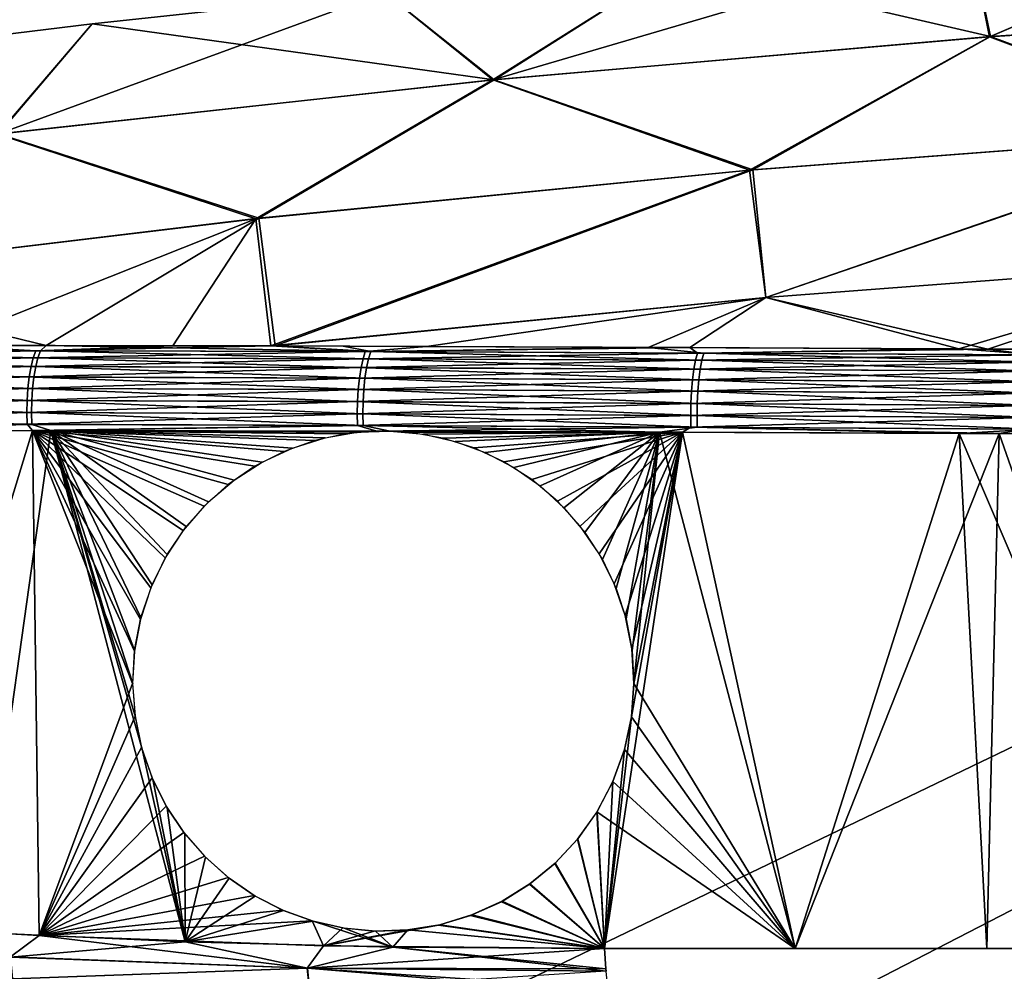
# Model space of a CAD drawing. Header units: millimetres. Extents: x -101 to 102, y -40 to 284.
# Tile 65 of 183: x -45 to -29, y 65 to 80. Entities that reach past the tile are written whole.
import ezdxf

# ---------------------------------------------------------------- set-up
doc = ezdxf.new("R2010")
doc.units = ezdxf.units.MM
doc.header["$LTSCALE"] = 65.185185
for name, color, linetype in [('100', 7, 'CONTINUOUS'), ('103', 7, 'CONTINUOUS'), ('104', 7, 'CONTINUOUS'), ('14', 7, 'CONTINUOUS'), ('79', 7, 'CONTINUOUS'), ('89', 7, 'CONTINUOUS'), ('91', 7, 'CONTINUOUS'), ('92', 7, 'CONTINUOUS'), ('94', 7, 'CONTINUOUS'), ('99', 7, 'CONTINUOUS')]:
    doc.layers.add(name, color=color, linetype=linetype)

msp = doc.modelspace()

# ---------------------------------------------------------------- linework, layer by layer
at = {"layer": '100', "color": 7, "linetype": 'Continuous'}
for points in [[(-42.203, 65.091, 50.427), (-45.595, 65.246, 49.521), (-45.094, 64.841, 49.525), (-42.203, 65.091, 50.427)], [(-40.177, 64.654, 50.807), (-42.203, 65.091, 50.427), (-45.094, 64.841, 49.525), (-40.177, 64.654, 50.807)], [(-38.76, 65.004, 51.286), (-42.203, 65.091, 50.427), (-40.177, 64.654, 50.807), (-38.76, 65.004, 51.286)], [(-35.228, 64.605, 51.972), (-38.76, 65.004, 51.286), (-40.177, 64.654, 50.807), (-35.228, 64.605, 51.972)], [(-35.257, 64.983, 52.098), (-38.76, 65.004, 51.286), (-35.232, 64.643, 51.987), (-35.257, 64.983, 52.098)], [(-35.232, 64.643, 51.987), (-38.76, 65.004, 51.286), (-35.228, 64.605, 51.972), (-35.232, 64.643, 51.987)], [(-40.177, 64.654, 50.807), (-45.094, 64.841, 49.525), (-45.059, 64.48, 49.347), (-40.177, 64.654, 50.807)], [(-40.14, 64.293, 50.631), (-40.177, 64.654, 50.807), (-45.059, 64.48, 49.347), (-40.14, 64.293, 50.631)], [(-35.228, 64.605, 51.972), (-40.177, 64.654, 50.807), (-35.199, 64.319, 51.838), (-35.228, 64.605, 51.972)], [(-35.199, 64.319, 51.838), (-40.177, 64.654, 50.807), (-35.189, 64.243, 51.796), (-35.199, 64.319, 51.838)], [(-35.189, 64.243, 51.796), (-40.177, 64.654, 50.807), (-40.14, 64.293, 50.631), (-35.189, 64.243, 51.796)]]:
    msp.add_3dface(points, dxfattribs=at)
at = {"layer": '103', "color": 7, "linetype": 'Continuous'}
for points in [[(-44.639, 74.764, 51.74), (-50.014, 74.882, 49.955), (-50.061, 74.766, 50.103), (-44.639, 74.764, 51.74)], [(-44.597, 74.882, 51.591), (-49.515, 74.969, 49.942), (-50.014, 74.882, 49.955), (-44.597, 74.882, 51.591)], [(-44.597, 74.882, 51.591), (-50.014, 74.882, 49.955), (-44.639, 74.764, 51.74), (-44.597, 74.882, 51.591)], [(-44.504, 74.969, 51.45), (-49.515, 74.969, 49.942), (-44.597, 74.882, 51.591), (-44.504, 74.969, 51.45)], [(-39.164, 74.748, 53.185), (-44.597, 74.882, 51.591), (-44.639, 74.764, 51.74), (-39.164, 74.748, 53.185)], [(-39.127, 74.867, 53.036), (-44.504, 74.969, 51.45), (-44.597, 74.882, 51.591), (-39.127, 74.867, 53.036)], [(-39.127, 74.867, 53.036), (-44.597, 74.882, 51.591), (-39.164, 74.748, 53.185), (-39.127, 74.867, 53.036)], [(-40.709, 74.96, 52.473), (-44.504, 74.969, 51.45), (-39.127, 74.867, 53.036), (-40.709, 74.96, 52.473)], [(-39.584, 74.957, 52.757), (-40.709, 74.96, 52.473), (-39.127, 74.867, 53.036), (-39.584, 74.957, 52.757)], [(-34.531, 74.937, 53.929), (-39.584, 74.957, 52.757), (-39.127, 74.867, 53.036), (-34.531, 74.937, 53.929)], [(-33.641, 74.723, 54.437), (-39.127, 74.867, 53.036), (-39.164, 74.748, 53.185), (-33.641, 74.723, 54.437)], [(-33.61, 74.843, 54.288), (-34.531, 74.937, 53.929), (-39.127, 74.867, 53.036), (-33.61, 74.843, 54.288)], [(-33.61, 74.843, 54.288), (-39.127, 74.867, 53.036), (-33.641, 74.723, 54.437), (-33.61, 74.843, 54.288)], [(-29.389, 74.912, 54.947), (-34.531, 74.937, 53.929), (-33.61, 74.843, 54.288), (-29.389, 74.912, 54.947)], [(-28.053, 74.814, 55.347), (-29.389, 74.912, 54.947), (-33.61, 74.843, 54.288), (-28.053, 74.814, 55.347)], [(-23.987, 74.883, 55.836), (-29.389, 74.912, 54.947), (-28.053, 74.814, 55.347), (-23.987, 74.883, 55.836)], [(-44.677, 74.618, 51.873), (-50.061, 74.766, 50.103), (-50.103, 74.621, 50.236), (-44.677, 74.618, 51.873)], [(-44.639, 74.764, 51.74), (-50.061, 74.766, 50.103), (-44.677, 74.618, 51.873), (-44.639, 74.764, 51.74)], [(-39.196, 74.6, 53.318), (-44.639, 74.764, 51.74), (-44.677, 74.618, 51.873), (-39.196, 74.6, 53.318)], [(-39.164, 74.748, 53.185), (-44.639, 74.764, 51.74), (-39.196, 74.6, 53.318), (-39.164, 74.748, 53.185)], [(-33.669, 74.574, 54.57), (-39.164, 74.748, 53.185), (-39.196, 74.6, 53.318), (-33.669, 74.574, 54.57)], [(-33.641, 74.723, 54.437), (-39.164, 74.748, 53.185), (-33.669, 74.574, 54.57), (-33.641, 74.723, 54.437)], [(-28.102, 74.543, 55.629), (-33.641, 74.723, 54.437), (-33.669, 74.574, 54.57), (-28.102, 74.543, 55.629)], [(-28.079, 74.692, 55.497), (-33.61, 74.843, 54.288), (-33.641, 74.723, 54.437), (-28.079, 74.692, 55.497)], [(-28.079, 74.692, 55.497), (-33.641, 74.723, 54.437), (-28.102, 74.543, 55.629), (-28.079, 74.692, 55.497)], [(-28.053, 74.814, 55.347), (-33.61, 74.843, 54.288), (-28.079, 74.692, 55.497), (-28.053, 74.814, 55.347)], [(-44.707, 74.446, 51.982), (-50.103, 74.621, 50.236), (-50.138, 74.45, 50.346), (-44.707, 74.446, 51.982)], [(-44.677, 74.618, 51.873), (-50.103, 74.621, 50.236), (-44.707, 74.446, 51.982), (-44.677, 74.618, 51.873)], [(-39.223, 74.428, 53.427), (-44.677, 74.618, 51.873), (-44.707, 74.446, 51.982), (-39.223, 74.428, 53.427)], [(-39.196, 74.6, 53.318), (-44.677, 74.618, 51.873), (-39.223, 74.428, 53.427), (-39.196, 74.6, 53.318)], [(-33.693, 74.4, 54.678), (-39.196, 74.6, 53.318), (-39.223, 74.428, 53.427), (-33.693, 74.4, 54.678)], [(-33.669, 74.574, 54.57), (-39.196, 74.6, 53.318), (-33.693, 74.4, 54.678), (-33.669, 74.574, 54.57)], [(-28.122, 74.369, 55.737), (-33.669, 74.574, 54.57), (-33.693, 74.4, 54.678), (-28.122, 74.369, 55.737)], [(-28.102, 74.543, 55.629), (-33.669, 74.574, 54.57), (-28.122, 74.369, 55.737), (-28.102, 74.543, 55.629)], [(-44.73, 74.257, 52.063), (-50.138, 74.45, 50.346), (-50.163, 74.261, 50.427), (-44.73, 74.257, 52.063)], [(-44.707, 74.446, 51.982), (-50.138, 74.45, 50.346), (-44.73, 74.257, 52.063), (-44.707, 74.446, 51.982)], [(-39.243, 74.237, 53.506), (-44.707, 74.446, 51.982), (-44.73, 74.257, 52.063), (-39.243, 74.237, 53.506)], [(-39.223, 74.428, 53.427), (-44.707, 74.446, 51.982), (-39.243, 74.237, 53.506), (-39.223, 74.428, 53.427)], [(-33.71, 74.209, 54.757), (-39.223, 74.428, 53.427), (-39.243, 74.237, 53.506), (-33.71, 74.209, 54.757)], [(-33.693, 74.4, 54.678), (-39.223, 74.428, 53.427), (-33.71, 74.209, 54.757), (-33.693, 74.4, 54.678)], [(-28.136, 74.177, 55.815), (-33.693, 74.4, 54.678), (-33.71, 74.209, 54.757), (-28.136, 74.177, 55.815)], [(-28.122, 74.369, 55.737), (-33.693, 74.4, 54.678), (-28.136, 74.177, 55.815), (-28.122, 74.369, 55.737)], [(-44.743, 74.057, 52.11), (-50.163, 74.261, 50.427), (-50.178, 74.062, 50.476), (-44.743, 74.057, 52.11)], [(-44.73, 74.257, 52.063), (-50.163, 74.261, 50.427), (-44.743, 74.057, 52.11), (-44.73, 74.257, 52.063)], [(-39.255, 74.037, 53.552), (-44.73, 74.257, 52.063), (-44.743, 74.057, 52.11), (-39.255, 74.037, 53.552)], [(-39.243, 74.237, 53.506), (-44.73, 74.257, 52.063), (-39.255, 74.037, 53.552), (-39.243, 74.237, 53.506)], [(-33.72, 74.009, 54.801), (-39.243, 74.237, 53.506), (-39.255, 74.037, 53.552), (-33.72, 74.009, 54.801)], [(-33.71, 74.209, 54.757), (-39.243, 74.237, 53.506), (-33.72, 74.009, 54.801), (-33.71, 74.209, 54.757)], [(-28.144, 73.976, 55.859), (-33.71, 74.209, 54.757), (-33.72, 74.009, 54.801), (-28.144, 73.976, 55.859)], [(-28.136, 74.177, 55.815), (-33.71, 74.209, 54.757), (-28.144, 73.976, 55.859), (-28.136, 74.177, 55.815)], [(-44.747, 73.856, 52.124), (-50.178, 74.062, 50.476), (-50.182, 73.861, 50.492), (-44.747, 73.856, 52.124)], [(-44.743, 74.057, 52.11), (-50.178, 74.062, 50.476), (-44.747, 73.856, 52.124), (-44.743, 74.057, 52.11)], [(-39.258, 73.836, 53.564), (-44.743, 74.057, 52.11), (-44.747, 73.856, 52.124), (-39.258, 73.836, 53.564)], [(-39.255, 74.037, 53.552), (-44.743, 74.057, 52.11), (-39.258, 73.836, 53.564), (-39.255, 74.037, 53.552)], [(-33.723, 73.808, 54.812), (-39.255, 74.037, 53.552), (-39.258, 73.836, 53.564), (-33.723, 73.808, 54.812)], [(-33.72, 74.009, 54.801), (-39.255, 74.037, 53.552), (-33.723, 73.808, 54.812), (-33.72, 74.009, 54.801)], [(-28.147, 73.775, 55.868), (-33.72, 74.009, 54.801), (-33.723, 73.808, 54.812), (-28.147, 73.775, 55.868)], [(-28.144, 73.976, 55.859), (-33.72, 74.009, 54.801), (-28.147, 73.775, 55.868), (-28.144, 73.976, 55.859)], [(-44.747, 73.856, 52.124), (-50.182, 73.861, 50.492), (-44.743, 73.662, 52.106), (-44.747, 73.856, 52.124)], [(-44.743, 73.662, 52.106), (-50.182, 73.861, 50.492), (-50.177, 73.668, 50.477), (-44.743, 73.662, 52.106)], [(-39.258, 73.836, 53.564), (-44.747, 73.856, 52.124), (-39.254, 73.643, 53.544), (-39.258, 73.836, 53.564)], [(-39.254, 73.643, 53.544), (-44.747, 73.856, 52.124), (-44.743, 73.662, 52.106), (-39.254, 73.643, 53.544)], [(-33.723, 73.808, 54.812), (-39.258, 73.836, 53.564), (-33.719, 73.614, 54.791), (-33.723, 73.808, 54.812)], [(-33.719, 73.614, 54.791), (-39.258, 73.836, 53.564), (-39.254, 73.643, 53.544), (-33.719, 73.614, 54.791)], [(-28.147, 73.775, 55.868), (-33.723, 73.808, 54.812), (-28.144, 73.582, 55.845), (-28.147, 73.775, 55.868)], [(-28.144, 73.582, 55.845), (-33.723, 73.808, 54.812), (-33.719, 73.614, 54.791), (-28.144, 73.582, 55.845)], [(-49.817, 73.555, 50.565), (-44.743, 73.662, 52.106), (-50.177, 73.668, 50.477), (-49.817, 73.555, 50.565)], [(-49.817, 73.555, 50.565), (-44.428, 73.56, 52.171), (-44.743, 73.662, 52.106), (-49.817, 73.555, 50.565)], [(-44.428, 73.56, 52.171), (-39.254, 73.643, 53.544), (-44.743, 73.662, 52.106), (-44.428, 73.56, 52.171)], [(-44.428, 73.56, 52.171), (-38.804, 73.55, 53.632), (-39.254, 73.643, 53.544), (-44.428, 73.56, 52.171)], [(-38.804, 73.55, 53.632), (-34.342, 73.534, 54.641), (-39.254, 73.643, 53.544), (-38.804, 73.55, 53.632)], [(-34.342, 73.534, 54.641), (-33.719, 73.614, 54.791), (-39.254, 73.643, 53.544), (-34.342, 73.534, 54.641)], [(-34.342, 73.534, 54.641), (-29.382, 73.513, 55.61), (-33.719, 73.614, 54.791), (-34.342, 73.534, 54.641)], [(-29.382, 73.513, 55.61), (-28.144, 73.582, 55.845), (-33.719, 73.614, 54.791), (-29.382, 73.513, 55.61)], [(-29.382, 73.513, 55.61), (-23.863, 73.488, 56.505), (-28.144, 73.582, 55.845), (-29.382, 73.513, 55.61)]]:
    msp.add_3dface(points, dxfattribs=at)
at = {"layer": '104', "color": 7, "linetype": 'Continuous'}
for points in [[(-29.198, 81.689, 36.5), (-28.86, 80.083, 41.895), (-24.339, 82.03, 36.5), (-29.198, 81.689, 36.5)], [(-28.86, 80.083, 41.895), (-20.621, 80.62, 41.895), (-24.339, 82.03, 36.5), (-28.86, 80.083, 41.895)], [(-34.052, 81.286, 36.5), (-28.86, 80.083, 41.895), (-29.198, 81.689, 36.5), (-34.052, 81.286, 36.5)], [(-38.901, 80.821, 36.5), (-37.085, 79.367, 41.895), (-34.052, 81.286, 36.5), (-38.901, 80.821, 36.5)], [(-37.085, 79.367, 41.895), (-28.86, 80.083, 41.895), (-34.052, 81.286, 36.5), (-37.085, 79.367, 41.895)], [(-43.743, 80.294, 36.5), (-37.085, 79.367, 41.895), (-38.901, 80.821, 36.5), (-43.743, 80.294, 36.5)], [(-20.621, 80.62, 41.895), (-28.86, 80.083, 41.895), (-24.608, 78.498, 47.224), (-20.621, 80.62, 41.895)], [(-48.579, 79.705, 36.5), (-45.292, 78.473, 41.895), (-43.743, 80.294, 36.5), (-48.579, 79.705, 36.5)], [(-45.292, 78.473, 41.895), (-37.085, 79.367, 41.895), (-43.743, 80.294, 36.5), (-45.292, 78.473, 41.895)], [(-28.86, 80.083, 41.895), (-37.085, 79.367, 41.895), (-32.801, 77.875, 47.224), (-28.86, 80.083, 41.895)], [(-24.608, 78.498, 47.224), (-28.86, 80.083, 41.895), (-32.801, 77.875, 47.224), (-24.608, 78.498, 47.224)], [(-37.085, 79.367, 41.895), (-45.292, 78.473, 41.895), (-40.979, 77.074, 47.224), (-37.085, 79.367, 41.895)], [(-32.801, 77.875, 47.224), (-37.085, 79.367, 41.895), (-40.979, 77.074, 47.224), (-32.801, 77.875, 47.224)], [(-40.979, 77.074, 47.224), (-45.292, 78.473, 41.895), (-49.138, 76.095, 47.224), (-40.979, 77.074, 47.224)], [(-24.608, 78.498, 47.224), (-32.801, 77.875, 47.224), (-32.581, 75.761, 52.461), (-24.608, 78.498, 47.224)], [(-24.449, 76.379, 52.461), (-24.608, 78.498, 47.224), (-32.581, 75.761, 52.461), (-24.449, 76.379, 52.461)], [(-40.709, 74.96, 52.473), (-32.801, 77.875, 47.224), (-40.979, 77.074, 47.224), (-40.709, 74.96, 52.473)], [(-32.801, 77.875, 47.224), (-40.709, 74.96, 52.473), (-32.581, 75.761, 52.461), (-32.801, 77.875, 47.224)], [(-44.504, 74.969, 51.45), (-40.979, 77.074, 47.224), (-49.138, 76.095, 47.224), (-44.504, 74.969, 51.45)], [(-44.504, 74.969, 51.45), (-40.709, 74.96, 52.473), (-40.979, 77.074, 47.224), (-44.504, 74.969, 51.45)], [(-29.389, 74.912, 54.947), (-24.449, 76.379, 52.461), (-32.581, 75.761, 52.461), (-29.389, 74.912, 54.947)], [(-29.389, 74.912, 54.947), (-23.987, 74.883, 55.836), (-24.449, 76.379, 52.461), (-29.389, 74.912, 54.947)], [(-49.515, 74.969, 49.942), (-44.504, 74.969, 51.45), (-49.138, 76.095, 47.224), (-49.515, 74.969, 49.942)], [(-40.709, 74.96, 52.473), (-34.531, 74.937, 53.929), (-32.581, 75.761, 52.461), (-40.709, 74.96, 52.473)], [(-34.531, 74.937, 53.929), (-29.389, 74.912, 54.947), (-32.581, 75.761, 52.461), (-34.531, 74.937, 53.929)], [(-40.709, 74.96, 52.473), (-39.584, 74.957, 52.757), (-34.531, 74.937, 53.929), (-40.709, 74.96, 52.473)]]:
    msp.add_3dface(points, dxfattribs=at)
at = {"layer": '14', "color": 7, "linetype": 'Continuous'}
for points in [[(-49.528, 105.861, -36.5), (49.528, 105.861, -36.5), (-48.531, 58.691, -36.5), (-49.528, 105.861, -36.5)], [(49.528, 105.861, -36.5), (48.531, 58.691, -36.5), (-48.531, 55.3, -36.5), (49.528, 105.861, -36.5)], [(-48.531, 58.691, -36.5), (49.528, 105.861, -36.5), (-48.531, 55.3, -36.5), (-48.531, 58.691, -36.5)]]:
    msp.add_3dface(points, dxfattribs=at)
at = {"layer": '79', "color": 7, "linetype": 'Continuous'}
for points in [[(-49.528, 105.861, 36.5), (-48.531, 58.691, 36.5), (48.531, 55.3, 36.5), (-49.528, 105.861, 36.5)], [(49.528, 105.861, 36.5), (-49.528, 105.861, 36.5), (48.531, 58.691, 36.5), (49.528, 105.861, 36.5)], [(48.531, 58.691, 36.5), (-49.528, 105.861, 36.5), (48.531, 55.3, 36.5), (48.531, 58.691, 36.5)]]:
    msp.add_3dface(points, dxfattribs=at)
at = {"layer": '89', "color": 7, "linetype": 'Continuous'}
for points in [[(-50.005, 73.555, -50.505), (-44.729, 73.561, -52.086), (-47.236, 65.349, -49.062), (-50.005, 73.555, -50.505)], [(-47.236, 65.349, -49.062), (-44.729, 73.561, -52.086), (-44.621, 65.195, -49.788), (-47.236, 65.349, -49.062)], [(-39.029, 73.551, -53.578), (-39.546, 73.506, -53.439), (-44.729, 73.561, -52.086), (-39.029, 73.551, -53.578)], [(-43.042, 69.906, -51.537), (-43.071, 69.371, -51.38), (-44.729, 73.561, -52.086), (-43.042, 69.906, -51.537)], [(-44.729, 73.561, -52.086), (-43.071, 69.371, -51.38), (-44.621, 65.195, -49.788), (-44.729, 73.561, -52.086)], [(-42.943, 70.432, -51.71), (-43.042, 69.906, -51.537), (-44.729, 73.561, -52.086), (-42.943, 70.432, -51.71)], [(-42.769, 70.955, -51.902), (-42.943, 70.432, -51.71), (-44.729, 73.561, -52.086), (-42.769, 70.955, -51.902)], [(-42.531, 71.453, -52.104), (-42.769, 70.955, -51.902), (-44.729, 73.561, -52.086), (-42.531, 71.453, -52.104)], [(-42.234, 71.904, -52.308), (-42.531, 71.453, -52.104), (-44.729, 73.561, -52.086), (-42.234, 71.904, -52.308)], [(-41.884, 72.309, -52.513), (-42.234, 71.904, -52.308), (-44.729, 73.561, -52.086), (-41.884, 72.309, -52.513)], [(-41.487, 72.665, -52.715), (-41.884, 72.309, -52.513), (-44.729, 73.561, -52.086), (-41.487, 72.665, -52.715)], [(-41.047, 72.967, -52.912), (-41.487, 72.665, -52.715), (-44.729, 73.561, -52.086), (-41.047, 72.967, -52.912)], [(-40.562, 73.212, -53.104), (-41.047, 72.967, -52.912), (-44.729, 73.561, -52.086), (-40.562, 73.212, -53.104)], [(-40.054, 73.394, -53.282), (-40.562, 73.212, -53.104), (-44.729, 73.561, -52.086), (-40.054, 73.394, -53.282)], [(-39.546, 73.506, -53.439), (-40.054, 73.394, -53.282), (-44.729, 73.561, -52.086), (-39.546, 73.506, -53.439)], [(-39.029, 73.551, -53.578), (-33.966, 73.531, -54.719), (-38.473, 73.528, -53.706), (-39.029, 73.551, -53.578)], [(-38.473, 73.528, -53.706), (-33.966, 73.531, -54.719), (-37.936, 73.435, -53.808), (-38.473, 73.528, -53.706)], [(-37.936, 73.435, -53.808), (-33.966, 73.531, -54.719), (-37.418, 73.272, -53.884), (-37.936, 73.435, -53.808)], [(-37.418, 73.272, -53.884), (-33.966, 73.531, -54.719), (-36.924, 73.043, -53.935), (-37.418, 73.272, -53.884)], [(-36.924, 73.043, -53.935), (-33.966, 73.531, -54.719), (-36.459, 72.748, -53.96), (-36.924, 73.043, -53.935)], [(-36.459, 72.748, -53.96), (-33.966, 73.531, -54.719), (-36.036, 72.39, -53.958), (-36.459, 72.748, -53.96)], [(-36.036, 72.39, -53.958), (-33.966, 73.531, -54.719), (-35.661, 71.978, -53.928), (-36.036, 72.39, -53.958)], [(-35.661, 71.978, -53.928), (-33.966, 73.531, -54.719), (-35.344, 71.516, -53.871), (-35.661, 71.978, -53.928)], [(-35.344, 71.516, -53.871), (-33.966, 73.531, -54.719), (-35.094, 71.021, -53.79), (-35.344, 71.516, -53.871)], [(-34.809, 68.818, -53.248), (-33.966, 73.531, -54.719), (-35.258, 64.983, -52.097), (-34.809, 68.818, -53.248)], [(-35.258, 64.983, -52.097), (-33.966, 73.531, -54.719), (-32.097, 64.983, -52.765), (-35.258, 64.983, -52.097)], [(-35.094, 71.021, -53.79), (-33.966, 73.531, -54.719), (-34.912, 70.495, -53.686), (-35.094, 71.021, -53.79)], [(-34.912, 70.495, -53.686), (-33.966, 73.531, -54.719), (-34.803, 69.945, -53.558), (-34.912, 70.495, -53.686)], [(-34.768, 69.371, -53.409), (-33.966, 73.531, -54.719), (-34.809, 68.818, -53.248), (-34.768, 69.371, -53.409)], [(-34.803, 69.945, -53.558), (-33.966, 73.531, -54.719), (-34.768, 69.371, -53.409), (-34.803, 69.945, -53.558)], [(-33.966, 73.531, -54.719), (-28.72, 73.509, -55.727), (-32.097, 64.983, -52.765), (-33.966, 73.531, -54.719)], [(-32.097, 64.983, -52.765), (-28.72, 73.509, -55.727), (-28.924, 64.983, -53.37), (-32.097, 64.983, -52.765)], [(-28.924, 64.983, -53.37), (-28.72, 73.509, -55.727), (-25.739, 64.983, -53.913), (-28.924, 64.983, -53.37)], [(-28.72, 73.509, -55.727), (-23.287, 73.486, -56.587), (-25.739, 64.983, -53.913), (-28.72, 73.509, -55.727)], [(-43.071, 69.371, -51.38), (-43.029, 68.83, -51.242), (-44.621, 65.195, -49.788), (-43.071, 69.371, -51.38)], [(-43.029, 68.83, -51.242), (-42.922, 68.311, -51.127), (-44.621, 65.195, -49.788), (-43.029, 68.83, -51.242)], [(-34.925, 68.28, -53.075), (-34.809, 68.818, -53.248), (-35.258, 64.983, -52.097), (-34.925, 68.28, -53.075)], [(-42.922, 68.311, -51.127), (-42.749, 67.811, -51.035), (-44.621, 65.195, -49.788), (-42.922, 68.311, -51.127)], [(-35.118, 67.749, -52.887), (-34.925, 68.28, -53.075), (-35.258, 64.983, -52.097), (-35.118, 67.749, -52.887)], [(-42.749, 67.811, -51.035), (-42.516, 67.34, -50.967), (-44.621, 65.195, -49.788), (-42.749, 67.811, -51.035)], [(-35.379, 67.247, -52.692), (-35.118, 67.749, -52.887), (-35.258, 64.983, -52.097), (-35.379, 67.247, -52.692)], [(-42.516, 67.34, -50.967), (-42.226, 66.905, -50.924), (-44.621, 65.195, -49.788), (-42.516, 67.34, -50.967)], [(-35.702, 66.794, -52.496), (-35.379, 67.247, -52.692), (-35.258, 64.983, -52.097), (-35.702, 66.794, -52.496)], [(-42.226, 66.905, -50.924), (-41.883, 66.51, -50.906), (-44.621, 65.195, -49.788), (-42.226, 66.905, -50.924)], [(-36.078, 66.391, -52.3), (-35.702, 66.794, -52.496), (-35.258, 64.983, -52.097), (-36.078, 66.391, -52.3)], [(-41.883, 66.51, -50.906), (-41.49, 66.159, -50.912), (-44.621, 65.195, -49.788), (-41.883, 66.51, -50.906)], [(-36.5, 66.045, -52.109), (-36.078, 66.391, -52.3), (-35.258, 64.983, -52.097), (-36.5, 66.045, -52.109)], [(-41.49, 66.159, -50.912), (-41.056, 65.859, -50.943), (-44.621, 65.195, -49.788), (-41.49, 66.159, -50.912)], [(-36.964, 65.757, -51.923), (-36.5, 66.045, -52.109), (-35.258, 64.983, -52.097), (-36.964, 65.757, -51.923)], [(-41.056, 65.859, -50.943), (-40.59, 65.619, -50.997), (-44.621, 65.195, -49.788), (-41.056, 65.859, -50.943)], [(-37.473, 65.531, -51.741), (-36.964, 65.757, -51.923), (-35.258, 64.983, -52.097), (-37.473, 65.531, -51.741)], [(-40.59, 65.619, -50.997), (-40.099, 65.439, -51.073), (-44.621, 65.195, -49.788), (-40.59, 65.619, -50.997)], [(-44.621, 65.195, -49.788), (-40.099, 65.439, -51.073), (-39.911, 65.026, -51.006), (-44.621, 65.195, -49.788)], [(-40.099, 65.439, -51.073), (-39.591, 65.323, -51.168), (-39.911, 65.026, -51.006), (-40.099, 65.439, -51.073)], [(-38.005, 65.371, -51.57), (-37.473, 65.531, -51.741), (-35.258, 64.983, -52.097), (-38.005, 65.371, -51.57)], [(-38.538, 65.286, -51.418), (-38.005, 65.371, -51.57), (-39.911, 65.026, -51.006), (-38.538, 65.286, -51.418)], [(-39.911, 65.026, -51.006), (-38.005, 65.371, -51.57), (-35.258, 64.983, -52.097), (-39.911, 65.026, -51.006)], [(-39.591, 65.323, -51.168), (-39.069, 65.271, -51.284), (-39.911, 65.026, -51.006), (-39.591, 65.323, -51.168)], [(-39.069, 65.271, -51.284), (-38.538, 65.286, -51.418), (-39.911, 65.026, -51.006), (-39.069, 65.271, -51.284)]]:
    msp.add_3dface(points, dxfattribs=at)
at = {"layer": '91', "color": 7, "linetype": 'Continuous'}
for points in [[(-47.236, 65.349, -49.062), (-44.621, 65.195, -49.788), (-45.095, 64.842, -49.525), (-47.236, 65.349, -49.062)], [(-45.095, 64.842, -49.525), (-44.621, 65.195, -49.788), (-40.179, 64.654, -50.807), (-45.095, 64.842, -49.525)], [(-44.621, 65.195, -49.788), (-39.911, 65.026, -51.006), (-40.179, 64.654, -50.807), (-44.621, 65.195, -49.788)], [(-39.911, 65.026, -51.006), (-35.258, 64.983, -52.097), (-40.179, 64.654, -50.807), (-39.911, 65.026, -51.006)], [(-40.179, 64.654, -50.807), (-35.258, 64.983, -52.097), (-35.233, 64.643, -51.987), (-40.179, 64.654, -50.807)], [(-45.059, 64.48, -49.347), (-45.095, 64.842, -49.525), (-40.179, 64.654, -50.807), (-45.059, 64.48, -49.347)], [(-40.14, 64.293, -50.631), (-45.059, 64.48, -49.347), (-40.179, 64.654, -50.807), (-40.14, 64.293, -50.631)], [(-40.14, 64.293, -50.631), (-40.179, 64.654, -50.807), (-35.23, 64.605, -51.972), (-40.14, 64.293, -50.631)], [(-35.23, 64.605, -51.972), (-40.179, 64.654, -50.807), (-35.233, 64.643, -51.987), (-35.23, 64.605, -51.972)]]:
    msp.add_3dface(points, dxfattribs=at)
at = {"layer": '92', "color": 7, "linetype": 'Continuous'}
for points in [[(-50.078, 74.882, -49.934), (-44.675, 74.882, -51.569), (-50.125, 74.766, -50.082), (-50.078, 74.882, -49.934)], [(-50.125, 74.766, -50.082), (-44.675, 74.882, -51.569), (-44.717, 74.765, -51.718), (-50.125, 74.766, -50.082)], [(-44.675, 74.882, -51.569), (-50.078, 74.882, -49.934), (-46.304, 74.971, -50.928), (-44.675, 74.882, -51.569)], [(-42.405, 74.965, -52.028), (-44.675, 74.882, -51.569), (-46.304, 74.971, -50.928), (-42.405, 74.965, -52.028)], [(-44.675, 74.882, -51.569), (-39.218, 74.867, -53.013), (-44.717, 74.765, -51.718), (-44.675, 74.882, -51.569)], [(-44.717, 74.765, -51.718), (-39.218, 74.867, -53.013), (-39.255, 74.748, -53.162), (-44.717, 74.765, -51.718)], [(-40.78, 74.961, -52.453), (-44.675, 74.882, -51.569), (-42.405, 74.965, -52.028), (-40.78, 74.961, -52.453)], [(-39.218, 74.867, -53.013), (-44.675, 74.882, -51.569), (-40.78, 74.961, -52.453), (-39.218, 74.867, -53.013)], [(-38.203, 74.953, -53.093), (-39.218, 74.867, -53.013), (-40.78, 74.961, -52.453), (-38.203, 74.953, -53.093)], [(-39.218, 74.867, -53.013), (-33.715, 74.843, -54.266), (-39.255, 74.748, -53.162), (-39.218, 74.867, -53.013)], [(-33.844, 74.933, -54.077), (-39.218, 74.867, -53.013), (-38.203, 74.953, -53.093), (-33.844, 74.933, -54.077)], [(-33.715, 74.843, -54.266), (-39.218, 74.867, -53.013), (-33.844, 74.933, -54.077), (-33.715, 74.843, -54.266)], [(-28.904, 74.909, -55.034), (-33.715, 74.843, -54.266), (-33.844, 74.933, -54.077), (-28.904, 74.909, -55.034)], [(-28.172, 74.814, -55.326), (-33.715, 74.843, -54.266), (-28.904, 74.909, -55.034), (-28.172, 74.814, -55.326)], [(-23.766, 74.882, -55.869), (-28.172, 74.814, -55.326), (-28.904, 74.909, -55.034), (-23.766, 74.882, -55.869)], [(-50.125, 74.766, -50.082), (-44.717, 74.765, -51.718), (-50.167, 74.621, -50.215), (-50.125, 74.766, -50.082)], [(-50.167, 74.621, -50.215), (-44.717, 74.765, -51.718), (-44.754, 74.618, -51.851), (-50.167, 74.621, -50.215)], [(-44.717, 74.765, -51.718), (-39.255, 74.748, -53.162), (-44.754, 74.618, -51.851), (-44.717, 74.765, -51.718)], [(-44.754, 74.618, -51.851), (-39.255, 74.748, -53.162), (-39.288, 74.601, -53.295), (-44.754, 74.618, -51.851)], [(-39.255, 74.748, -53.162), (-33.746, 74.723, -54.415), (-39.288, 74.601, -53.295), (-39.255, 74.748, -53.162)], [(-39.288, 74.601, -53.295), (-33.746, 74.723, -54.415), (-33.775, 74.574, -54.548), (-39.288, 74.601, -53.295)], [(-39.255, 74.748, -53.162), (-33.715, 74.843, -54.266), (-33.746, 74.723, -54.415), (-39.255, 74.748, -53.162)], [(-33.746, 74.723, -54.415), (-28.198, 74.693, -55.476), (-33.775, 74.574, -54.548), (-33.746, 74.723, -54.415)], [(-33.715, 74.843, -54.266), (-28.172, 74.814, -55.326), (-33.746, 74.723, -54.415), (-33.715, 74.843, -54.266)], [(-33.746, 74.723, -54.415), (-28.172, 74.814, -55.326), (-28.198, 74.693, -55.476), (-33.746, 74.723, -54.415)], [(-50.167, 74.621, -50.215), (-44.754, 74.618, -51.851), (-50.202, 74.45, -50.326), (-50.167, 74.621, -50.215)], [(-50.202, 74.45, -50.326), (-44.754, 74.618, -51.851), (-44.785, 74.447, -51.96), (-50.202, 74.45, -50.326)], [(-44.754, 74.618, -51.851), (-39.288, 74.601, -53.295), (-44.785, 74.447, -51.96), (-44.754, 74.618, -51.851)], [(-44.785, 74.447, -51.96), (-39.288, 74.601, -53.295), (-39.315, 74.428, -53.404), (-44.785, 74.447, -51.96)], [(-39.288, 74.601, -53.295), (-33.775, 74.574, -54.548), (-39.315, 74.428, -53.404), (-39.288, 74.601, -53.295)], [(-39.315, 74.428, -53.404), (-33.775, 74.574, -54.548), (-33.798, 74.401, -54.656), (-39.315, 74.428, -53.404)], [(-33.775, 74.574, -54.548), (-28.222, 74.543, -55.609), (-33.798, 74.401, -54.656), (-33.775, 74.574, -54.548)], [(-33.798, 74.401, -54.656), (-28.222, 74.543, -55.609), (-28.241, 74.369, -55.717), (-33.798, 74.401, -54.656)], [(-33.775, 74.574, -54.548), (-28.198, 74.693, -55.476), (-28.222, 74.543, -55.609), (-33.775, 74.574, -54.548)], [(-50.202, 74.45, -50.326), (-44.785, 74.447, -51.96), (-50.227, 74.261, -50.407), (-50.202, 74.45, -50.326)], [(-50.227, 74.261, -50.407), (-44.785, 74.447, -51.96), (-44.808, 74.257, -52.041), (-50.227, 74.261, -50.407)], [(-44.785, 74.447, -51.96), (-39.315, 74.428, -53.404), (-44.808, 74.257, -52.041), (-44.785, 74.447, -51.96)], [(-44.808, 74.257, -52.041), (-39.315, 74.428, -53.404), (-39.335, 74.238, -53.483), (-44.808, 74.257, -52.041)], [(-39.315, 74.428, -53.404), (-33.798, 74.401, -54.656), (-39.335, 74.238, -53.483), (-39.315, 74.428, -53.404)], [(-39.335, 74.238, -53.483), (-33.798, 74.401, -54.656), (-33.815, 74.21, -54.735), (-39.335, 74.238, -53.483)], [(-33.798, 74.401, -54.656), (-28.241, 74.369, -55.717), (-33.815, 74.21, -54.735), (-33.798, 74.401, -54.656)], [(-33.815, 74.21, -54.735), (-28.241, 74.369, -55.717), (-28.255, 74.178, -55.794), (-33.815, 74.21, -54.735)], [(-50.227, 74.261, -50.407), (-44.808, 74.257, -52.041), (-50.242, 74.062, -50.456), (-50.227, 74.261, -50.407)], [(-50.242, 74.062, -50.456), (-44.808, 74.257, -52.041), (-44.821, 74.057, -52.088), (-50.242, 74.062, -50.456)], [(-44.808, 74.257, -52.041), (-39.335, 74.238, -53.483), (-44.821, 74.057, -52.088), (-44.808, 74.257, -52.041)], [(-44.821, 74.057, -52.088), (-39.335, 74.238, -53.483), (-39.347, 74.038, -53.529), (-44.821, 74.057, -52.088)], [(-39.335, 74.238, -53.483), (-33.815, 74.21, -54.735), (-39.347, 74.038, -53.529), (-39.335, 74.238, -53.483)], [(-39.347, 74.038, -53.529), (-33.815, 74.21, -54.735), (-33.825, 74.009, -54.779), (-39.347, 74.038, -53.529)], [(-33.815, 74.21, -54.735), (-28.255, 74.178, -55.794), (-33.825, 74.009, -54.779), (-33.815, 74.21, -54.735)], [(-50.242, 74.062, -50.456), (-44.821, 74.057, -52.088), (-50.247, 73.861, -50.471), (-50.242, 74.062, -50.456)], [(-50.247, 73.861, -50.471), (-44.821, 74.057, -52.088), (-44.825, 73.856, -52.102), (-50.247, 73.861, -50.471)], [(-44.821, 74.057, -52.088), (-39.347, 74.038, -53.529), (-44.825, 73.856, -52.102), (-44.821, 74.057, -52.088)], [(-33.825, 74.009, -54.779), (-28.255, 74.178, -55.794), (-28.264, 73.977, -55.838), (-33.825, 74.009, -54.779)], [(-44.825, 73.856, -52.102), (-39.347, 74.038, -53.529), (-39.35, 73.837, -53.541), (-44.825, 73.856, -52.102)], [(-39.347, 74.038, -53.529), (-33.825, 74.009, -54.779), (-39.35, 73.837, -53.541), (-39.347, 74.038, -53.529)], [(-39.35, 73.837, -53.541), (-33.825, 74.009, -54.779), (-33.828, 73.808, -54.79), (-39.35, 73.837, -53.541)], [(-33.825, 74.009, -54.779), (-28.264, 73.977, -55.838), (-33.828, 73.808, -54.79), (-33.825, 74.009, -54.779)], [(-33.828, 73.808, -54.79), (-28.264, 73.977, -55.838), (-28.266, 73.776, -55.847), (-33.828, 73.808, -54.79)], [(-50.247, 73.861, -50.471), (-44.825, 73.856, -52.102), (-50.241, 73.668, -50.456), (-50.247, 73.861, -50.471)], [(-50.241, 73.668, -50.456), (-44.825, 73.856, -52.102), (-44.82, 73.663, -52.084), (-50.241, 73.668, -50.456)], [(-44.825, 73.856, -52.102), (-39.35, 73.837, -53.541), (-44.82, 73.663, -52.084), (-44.825, 73.856, -52.102)], [(-44.82, 73.663, -52.084), (-39.35, 73.837, -53.541), (-39.346, 73.643, -53.522), (-44.82, 73.663, -52.084)], [(-39.35, 73.837, -53.541), (-33.828, 73.808, -54.79), (-39.346, 73.643, -53.522), (-39.35, 73.837, -53.541)], [(-39.346, 73.643, -53.522), (-33.828, 73.808, -54.79), (-33.825, 73.615, -54.769), (-39.346, 73.643, -53.522)], [(-33.828, 73.808, -54.79), (-28.266, 73.776, -55.847), (-33.825, 73.615, -54.769), (-33.828, 73.808, -54.79)], [(-33.825, 73.615, -54.769), (-28.266, 73.776, -55.847), (-28.263, 73.583, -55.825), (-33.825, 73.615, -54.769)], [(-50.005, 73.555, -50.505), (-50.241, 73.668, -50.456), (-44.82, 73.663, -52.084), (-50.005, 73.555, -50.505)], [(-44.729, 73.561, -52.086), (-50.005, 73.555, -50.505), (-44.82, 73.663, -52.084), (-44.729, 73.561, -52.086)], [(-44.729, 73.561, -52.086), (-44.82, 73.663, -52.084), (-39.346, 73.643, -53.522), (-44.729, 73.561, -52.086)], [(-39.029, 73.551, -53.578), (-44.729, 73.561, -52.086), (-39.346, 73.643, -53.522), (-39.029, 73.551, -53.578)], [(-39.029, 73.551, -53.578), (-39.346, 73.643, -53.522), (-33.825, 73.615, -54.769), (-39.029, 73.551, -53.578)], [(-33.966, 73.531, -54.719), (-39.029, 73.551, -53.578), (-33.825, 73.615, -54.769), (-33.966, 73.531, -54.719)], [(-28.72, 73.509, -55.727), (-33.966, 73.531, -54.719), (-33.825, 73.615, -54.769), (-28.72, 73.509, -55.727)], [(-28.72, 73.509, -55.727), (-33.825, 73.615, -54.769), (-28.263, 73.583, -55.825), (-28.72, 73.509, -55.727)], [(-23.287, 73.486, -56.587), (-28.72, 73.509, -55.727), (-28.263, 73.583, -55.825), (-23.287, 73.486, -56.587)]]:
    msp.add_3dface(points, dxfattribs=at)
at = {"layer": '94', "color": 7, "linetype": 'Continuous'}
for points in [[(-24.339, 82.03, -36.5), (-28.879, 80.081, -41.895), (-29.198, 81.689, -36.5), (-24.339, 82.03, -36.5)], [(-20.64, 80.619, -41.895), (-28.879, 80.081, -41.895), (-24.339, 82.03, -36.5), (-20.64, 80.619, -41.895)], [(-28.879, 80.081, -41.895), (-37.104, 79.365, -41.895), (-29.198, 81.689, -36.5), (-28.879, 80.081, -41.895)], [(-29.198, 81.689, -36.5), (-37.104, 79.365, -41.895), (-34.052, 81.286, -36.5), (-29.198, 81.689, -36.5)], [(-34.052, 81.286, -36.5), (-37.104, 79.365, -41.895), (-38.901, 80.821, -36.5), (-34.052, 81.286, -36.5)], [(-37.104, 79.365, -41.895), (-45.312, 78.47, -41.895), (-38.901, 80.821, -36.5), (-37.104, 79.365, -41.895)], [(-38.901, 80.821, -36.5), (-45.312, 78.47, -41.895), (-43.743, 80.294, -36.5), (-38.901, 80.821, -36.5)], [(-28.879, 80.081, -41.895), (-20.64, 80.619, -41.895), (-24.661, 78.494, -47.224), (-28.879, 80.081, -41.895)], [(-43.743, 80.294, -36.5), (-45.312, 78.47, -41.895), (-48.579, 79.705, -36.5), (-43.743, 80.294, -36.5)], [(-37.104, 79.365, -41.895), (-28.879, 80.081, -41.895), (-32.854, 77.87, -47.224), (-37.104, 79.365, -41.895)], [(-32.854, 77.87, -47.224), (-28.879, 80.081, -41.895), (-24.661, 78.494, -47.224), (-32.854, 77.87, -47.224)], [(-45.312, 78.47, -41.895), (-37.104, 79.365, -41.895), (-41.032, 77.068, -47.224), (-45.312, 78.47, -41.895)], [(-41.032, 77.068, -47.224), (-37.104, 79.365, -41.895), (-32.854, 77.87, -47.224), (-41.032, 77.068, -47.224)], [(-49.19, 76.088, -47.224), (-45.312, 78.47, -41.895), (-41.032, 77.068, -47.224), (-49.19, 76.088, -47.224)], [(-32.854, 77.87, -47.224), (-24.661, 78.494, -47.224), (-32.581, 75.761, -52.461), (-32.854, 77.87, -47.224)], [(-32.581, 75.761, -52.461), (-24.661, 78.494, -47.224), (-24.449, 76.379, -52.461), (-32.581, 75.761, -52.461)], [(-40.78, 74.961, -52.453), (-41.032, 77.068, -47.224), (-32.854, 77.87, -47.224), (-40.78, 74.961, -52.453)], [(-40.78, 74.961, -52.453), (-32.854, 77.87, -47.224), (-32.581, 75.761, -52.461), (-40.78, 74.961, -52.453)], [(-46.304, 74.971, -50.928), (-49.19, 76.088, -47.224), (-41.032, 77.068, -47.224), (-46.304, 74.971, -50.928)], [(-42.405, 74.965, -52.028), (-46.304, 74.971, -50.928), (-41.032, 77.068, -47.224), (-42.405, 74.965, -52.028)], [(-40.78, 74.961, -52.453), (-42.405, 74.965, -52.028), (-41.032, 77.068, -47.224), (-40.78, 74.961, -52.453)], [(-28.904, 74.909, -55.034), (-32.581, 75.761, -52.461), (-24.449, 76.379, -52.461), (-28.904, 74.909, -55.034)], [(-23.766, 74.882, -55.869), (-28.904, 74.909, -55.034), (-24.449, 76.379, -52.461), (-23.766, 74.882, -55.869)], [(-38.203, 74.953, -53.093), (-40.78, 74.961, -52.453), (-32.581, 75.761, -52.461), (-38.203, 74.953, -53.093)], [(-33.844, 74.933, -54.077), (-38.203, 74.953, -53.093), (-32.581, 75.761, -52.461), (-33.844, 74.933, -54.077)], [(-28.904, 74.909, -55.034), (-33.844, 74.933, -54.077), (-32.581, 75.761, -52.461), (-28.904, 74.909, -55.034)]]:
    msp.add_3dface(points, dxfattribs=at)
at = {"layer": '99', "color": 7, "linetype": 'Continuous'}
for points in [[(-49.817, 73.555, 50.565), (-45.595, 65.246, 49.521), (-44.428, 73.56, 52.171), (-49.817, 73.555, 50.565)], [(-45.595, 65.246, 49.521), (-42.203, 65.091, 50.427), (-44.428, 73.56, 52.171), (-45.595, 65.246, 49.521)], [(-44.428, 73.56, 52.171), (-42.203, 65.091, 50.427), (-42.914, 68.282, 51.121), (-44.428, 73.56, 52.171)], [(-38.804, 73.55, 53.632), (-44.428, 73.56, 52.171), (-39.346, 73.531, 53.495), (-38.804, 73.55, 53.632)], [(-39.346, 73.531, 53.495), (-44.428, 73.56, 52.171), (-39.884, 73.438, 53.336), (-39.346, 73.531, 53.495)], [(-39.884, 73.438, 53.336), (-44.428, 73.56, 52.171), (-40.421, 73.27, 53.156), (-39.884, 73.438, 53.336)], [(-40.421, 73.27, 53.156), (-44.428, 73.56, 52.171), (-40.925, 73.036, 52.963), (-40.421, 73.27, 53.156)], [(-40.925, 73.036, 52.963), (-44.428, 73.56, 52.171), (-41.392, 72.736, 52.759), (-40.925, 73.036, 52.963)], [(-41.392, 72.736, 52.759), (-44.428, 73.56, 52.171), (-41.813, 72.38, 52.551), (-41.392, 72.736, 52.759)], [(-41.813, 72.38, 52.551), (-44.428, 73.56, 52.171), (-42.183, 71.969, 52.34), (-41.813, 72.38, 52.551)], [(-42.183, 71.969, 52.34), (-44.428, 73.56, 52.171), (-42.498, 71.507, 52.128), (-42.183, 71.969, 52.34)], [(-42.498, 71.507, 52.128), (-44.428, 73.56, 52.171), (-42.749, 71.005, 51.921), (-42.498, 71.507, 52.128)], [(-42.749, 71.005, 51.921), (-44.428, 73.56, 52.171), (-42.933, 70.465, 51.722), (-42.749, 71.005, 51.921)], [(-42.933, 70.465, 51.722), (-44.428, 73.56, 52.171), (-43.04, 69.921, 51.542), (-42.933, 70.465, 51.722)], [(-43.04, 69.921, 51.542), (-44.428, 73.56, 52.171), (-43.07, 69.371, 51.381), (-43.04, 69.921, 51.542)], [(-43.07, 69.371, 51.381), (-44.428, 73.56, 52.171), (-43.024, 68.812, 51.238), (-43.07, 69.371, 51.381)], [(-43.024, 68.812, 51.238), (-44.428, 73.56, 52.171), (-42.914, 68.282, 51.121), (-43.024, 68.812, 51.238)], [(-38.804, 73.55, 53.632), (-38.255, 73.497, 53.749), (-34.342, 73.534, 54.641), (-38.804, 73.55, 53.632)], [(-38.255, 73.497, 53.749), (-37.731, 73.379, 53.841), (-34.342, 73.534, 54.641), (-38.255, 73.497, 53.749)], [(-37.731, 73.379, 53.841), (-37.231, 73.194, 53.906), (-34.342, 73.534, 54.641), (-37.731, 73.379, 53.841)], [(-37.231, 73.194, 53.906), (-36.76, 72.948, 53.947), (-34.342, 73.534, 54.641), (-37.231, 73.194, 53.906)], [(-36.76, 72.948, 53.947), (-36.322, 72.642, 53.962), (-34.342, 73.534, 54.641), (-36.76, 72.948, 53.947)], [(-36.322, 72.642, 53.962), (-35.927, 72.281, 53.952), (-34.342, 73.534, 54.641), (-36.322, 72.642, 53.962)], [(-35.927, 72.281, 53.952), (-35.581, 71.873, 53.917), (-34.342, 73.534, 54.641), (-35.927, 72.281, 53.952)], [(-35.581, 71.873, 53.917), (-35.291, 71.423, 53.857), (-34.342, 73.534, 54.641), (-35.581, 71.873, 53.917)], [(-35.291, 71.423, 53.857), (-35.063, 70.945, 53.776), (-34.342, 73.534, 54.641), (-35.291, 71.423, 53.857)], [(-35.063, 70.945, 53.776), (-34.898, 70.441, 53.674), (-34.342, 73.534, 54.641), (-35.063, 70.945, 53.776)], [(-34.898, 70.441, 53.674), (-34.8, 69.917, 53.551), (-34.342, 73.534, 54.641), (-34.898, 70.441, 53.674)], [(-34.8, 69.917, 53.551), (-34.768, 69.371, 53.408), (-34.342, 73.534, 54.641), (-34.8, 69.917, 53.551)], [(-34.342, 73.534, 54.641), (-34.768, 69.371, 53.408), (-32.097, 64.983, 52.765), (-34.342, 73.534, 54.641)], [(-29.382, 73.513, 55.61), (-34.342, 73.534, 54.641), (-32.097, 64.983, 52.765), (-29.382, 73.513, 55.61)], [(-28.923, 64.983, 53.371), (-29.382, 73.513, 55.61), (-32.097, 64.983, 52.765), (-28.923, 64.983, 53.371)], [(-23.863, 73.488, 56.505), (-29.382, 73.513, 55.61), (-25.739, 64.983, 53.913), (-23.863, 73.488, 56.505)], [(-25.739, 64.983, 53.913), (-29.382, 73.513, 55.61), (-28.923, 64.983, 53.371), (-25.739, 64.983, 53.913)], [(-34.768, 69.371, 53.408), (-34.81, 68.816, 53.247), (-32.097, 64.983, 52.765), (-34.768, 69.371, 53.408)], [(-34.81, 68.816, 53.247), (-34.927, 68.277, 53.074), (-32.097, 64.983, 52.765), (-34.81, 68.816, 53.247)], [(-42.914, 68.282, 51.121), (-42.203, 65.091, 50.427), (-42.736, 67.78, 51.03), (-42.914, 68.282, 51.121)], [(-34.927, 68.277, 53.074), (-35.12, 67.747, 52.886), (-32.097, 64.983, 52.765), (-34.927, 68.277, 53.074)], [(-42.736, 67.78, 51.03), (-42.203, 65.091, 50.427), (-42.499, 67.312, 50.964), (-42.736, 67.78, 51.03)], [(-35.12, 67.747, 52.886), (-35.38, 67.247, 52.692), (-32.097, 64.983, 52.765), (-35.12, 67.747, 52.886)], [(-42.499, 67.312, 50.964), (-42.203, 65.091, 50.427), (-42.208, 66.882, 50.922), (-42.499, 67.312, 50.964)], [(-35.7, 66.797, 52.497), (-35.257, 64.983, 52.098), (-35.38, 67.247, 52.692), (-35.7, 66.797, 52.497)], [(-35.38, 67.247, 52.692), (-35.257, 64.983, 52.098), (-32.097, 64.983, 52.765), (-35.38, 67.247, 52.692)], [(-42.208, 66.882, 50.922), (-42.203, 65.091, 50.427), (-41.866, 66.493, 50.906), (-42.208, 66.882, 50.922)], [(-36.073, 66.397, 52.303), (-35.257, 64.983, 52.098), (-35.7, 66.797, 52.497), (-36.073, 66.397, 52.303)], [(-41.866, 66.493, 50.906), (-42.203, 65.091, 50.427), (-41.474, 66.146, 50.913), (-41.866, 66.493, 50.906)], [(-36.49, 66.053, 52.113), (-35.257, 64.983, 52.098), (-36.073, 66.397, 52.303), (-36.49, 66.053, 52.113)], [(-41.474, 66.146, 50.913), (-42.203, 65.091, 50.427), (-41.041, 65.85, 50.944), (-41.474, 66.146, 50.913)], [(-36.949, 65.766, 51.928), (-35.257, 64.983, 52.098), (-36.49, 66.053, 52.113), (-36.949, 65.766, 51.928)], [(-41.041, 65.85, 50.944), (-42.203, 65.091, 50.427), (-40.573, 65.612, 50.999), (-41.041, 65.85, 50.944)], [(-37.455, 65.538, 51.747), (-35.257, 64.983, 52.098), (-36.949, 65.766, 51.928), (-37.455, 65.538, 51.747)], [(-40.573, 65.612, 50.999), (-42.203, 65.091, 50.427), (-40.079, 65.434, 51.076), (-40.573, 65.612, 50.999)], [(-42.203, 65.091, 50.427), (-38.76, 65.004, 51.286), (-40.079, 65.434, 51.076), (-42.203, 65.091, 50.427)], [(-40.079, 65.434, 51.076), (-38.76, 65.004, 51.286), (-39.57, 65.32, 51.173), (-40.079, 65.434, 51.076)], [(-37.983, 65.376, 51.577), (-35.257, 64.983, 52.098), (-37.455, 65.538, 51.747), (-37.983, 65.376, 51.577)], [(-39.57, 65.32, 51.173), (-38.76, 65.004, 51.286), (-39.047, 65.271, 51.289), (-39.57, 65.32, 51.173)], [(-39.047, 65.271, 51.289), (-38.76, 65.004, 51.286), (-38.515, 65.289, 51.425), (-39.047, 65.271, 51.289)], [(-38.76, 65.004, 51.286), (-35.257, 64.983, 52.098), (-38.515, 65.289, 51.425), (-38.76, 65.004, 51.286)], [(-38.515, 65.289, 51.425), (-35.257, 64.983, 52.098), (-37.983, 65.376, 51.577), (-38.515, 65.289, 51.425)]]:
    msp.add_3dface(points, dxfattribs=at)

doc.saveas('drawing.dxf')
